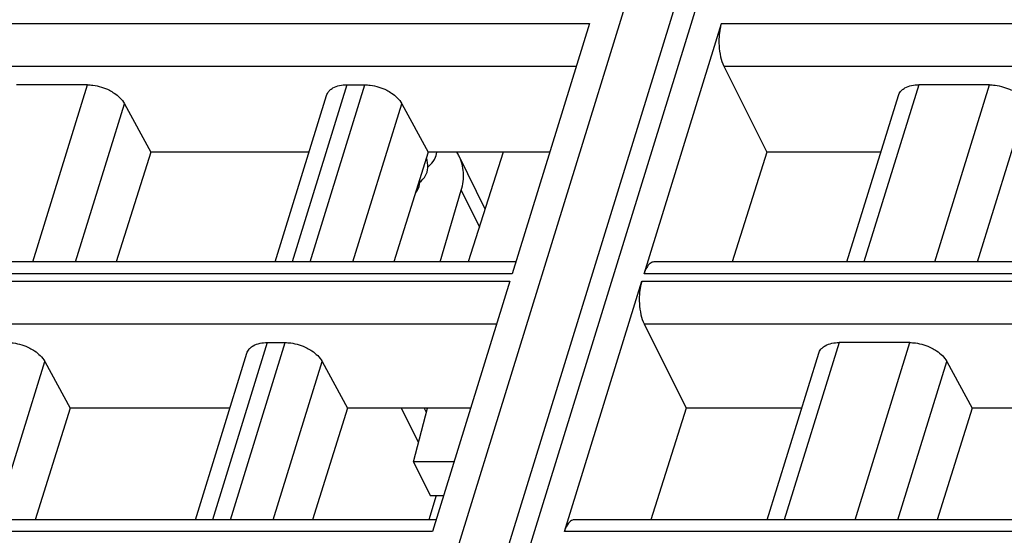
# Model space of a CAD drawing. Header units: millimetres. Extents: x 0 to 841, y 0 to 594.
# Tile 47 of 237: x 307 to 332, y 133 to 147. Entities that reach past the tile are written whole.
import ezdxf

# ---------------------------------------------------------------- set-up
doc = ezdxf.new("R2010")
doc.units = ezdxf.units.MM
doc.header["$LTSCALE"] = 46.255
doc.layers.get('0').update_dxf_attribs({"linetype": 'CONTINUOUS'})
doc.layers.add('1', color=7, linetype='CONTINUOUS')

msp = doc.modelspace()

# ---------------------------------------------------------------- linework, layer by layer
at = {"color": 7, "linetype": 'CONTINUOUS'}
for p, q in [((308.74728, 99.42039), (325.65224, 154.12485)), ((321.2665, 146.64844), (319.26946, 140.18601)), ((322.67709, 140.18601), (324.67413, 146.64844)), ((324.73866, 145.54678), (325.84534, 143.32483)), ((308.29918, 145.06482), (306.46958, 145.06482)), ((314.99863, 145.06482), (315.46504, 145.06482)), ((331.60202, 145.06482), (329.77242, 145.06482)), ((313.14488, 140.48873), (314.47388, 144.78937)), ((327.9187, 140.48873), (329.2477, 144.78937)), ((309.25338, 144.57677), (309.93848, 143.32483)), ((316.41924, 144.57677), (317.10434, 143.32483)), ((309.93848, 143.32483), (309.0442, 140.48873)), ((314.02131, 143.32483), (309.93848, 143.32483)), ((317.10434, 143.32483), (316.21005, 140.48873)), ((320.23943, 143.32483), (317.10434, 143.32483)), ((318.57249, 141.85243), (317.90263, 143.21747)), ((319.04122, 143.32483), (318.13837, 140.48873)), ((325.84534, 143.32483), (324.95207, 140.48873)), ((328.79513, 143.32483), (325.84534, 143.32483)), ((317.41257, 140.48873), (317.95665, 142.34353)), ((319.363, 140.48873), (299.62802, 140.48873)), ((342.66585, 140.48873), (322.93086, 140.48873)), ((319.20893, 139.99016), (317.21189, 133.52773)), ((320.61953, 133.52773), (322.61657, 139.99016)), ((322.6811, 138.8885), (323.76355, 136.71518)), ((312.94106, 138.40655), (313.40747, 138.40655)), ((329.54446, 138.40655), (327.71486, 138.40655)), ((311.08732, 133.83045), (312.41632, 138.13109)), ((325.86114, 133.83045), (327.19014, 138.13109)), ((307.19582, 137.91849), (307.85431, 136.71518)), ((314.36167, 137.91849), (315.02016, 136.71518)), ((330.49866, 137.91849), (331.15715, 136.71518)), ((307.85431, 136.71518), (306.94469, 133.83045)), ((311.97877, 136.71518), (307.85431, 136.71518)), ((315.02016, 136.71518), (314.11054, 133.83045)), ((318.19689, 136.71518), (315.02016, 136.71518)), ((316.85016, 135.82557), (316.41361, 136.71518)), ((316.72255, 135.33042), (317.07943, 136.71518)), ((323.76355, 136.71518), (322.85497, 133.83045)), ((326.75259, 136.71518), (323.76355, 136.71518)), ((331.15715, 136.71518), (330.24753, 133.83045)), ((335.28161, 136.71518), (331.15715, 136.71518)), ((316.72255, 135.33042), (317.1492, 134.46101)), ((317.76897, 135.33042), (316.72255, 135.33042)), ((317.30966, 134.46101), (317.1148, 133.83045)), ((317.1492, 134.46101), (317.5003, 134.46101)), ((317.30544, 133.83045), (297.57045, 133.83045)), ((340.60828, 133.83045), (320.8733, 133.83045))]:
    msp.add_line(p, q, dxfattribs=at)
at = {"color": 9, "linetype": 'CONTINUOUS'}
for p, q in [((325.88546, 153.10129), (309.39766, 99.74675)), ((307.55554, 99.74675), (323.8977, 152.63002)), ((301.37129, 146.64844), (321.2665, 146.64844)), ((324.67413, 146.64844), (344.56934, 146.64844)), ((301.43582, 145.54678), (320.92606, 145.54678)), ((324.73866, 145.54678), (344.2289, 145.54678)), ((306.88506, 140.48873), (308.29918, 145.06482)), ((314.99863, 145.06482), (313.5845, 140.48873)), ((314.05092, 140.48873), (315.46504, 145.06482)), ((329.77244, 145.06482), (328.35832, 140.48873)), ((330.18791, 140.48873), (331.60203, 145.06482)), ((307.99008, 140.48873), (309.25338, 144.57677)), ((315.15594, 140.48873), (316.41924, 144.57677)), ((331.29292, 140.48873), (332.55623, 144.57677)), ((317.95665, 142.34353), (318.425, 141.38912)), ((319.26946, 140.18601), (299.37425, 140.18601)), ((342.5723, 140.18601), (322.67709, 140.18601)), ((299.31372, 139.99016), (319.20893, 139.99016)), ((322.61657, 139.99016), (342.51178, 139.99016)), ((299.37825, 138.8885), (318.8685, 138.8885)), ((322.6811, 138.8885), (342.17134, 138.8885)), ((312.94106, 138.40655), (311.52694, 133.83045)), ((311.99335, 133.83045), (313.40747, 138.40655)), ((327.71488, 138.40655), (326.30076, 133.83045)), ((328.13034, 133.83045), (329.54446, 138.40655)), ((305.93252, 133.83045), (307.19582, 137.91849)), ((313.09837, 133.83045), (314.36167, 137.91849)), ((329.23536, 133.83045), (330.49866, 137.91849)), ((316.99917, 136.71518), (317.05179, 136.60795)), ((317.21189, 133.52773), (297.31668, 133.52773)), ((340.51474, 133.52773), (320.61953, 133.52773))]:
    msp.add_line(p, q, dxfattribs=at)
at = {"color": 7, "linetype": 'CONTINUOUS'}
for points in [[(317.09269, 142.94744), (317.09722, 142.95055), (317.14779, 142.99301), (317.19229, 143.03883), (317.23063, 143.08772), (317.26267, 143.13925), (317.28795, 143.19211), (317.30399, 143.23675)], [(317.30392, 143.23651), (317.31663, 143.28616), (317.3224, 143.32483)], [(317.09241, 142.92449), (317.09319, 142.9872), (317.08652, 143.05129), (317.07228, 143.11616), (317.05489, 143.16802)], [(316.88684, 142.54887), (316.92302, 142.57933), (316.96605, 142.62394), (317.00296, 142.67151), (317.03361, 142.72158), (317.05742, 142.77241), (317.07128, 142.81143)], [(317.07115, 142.81103), (317.08474, 142.86559), (317.09241, 142.92449)], [(316.76959, 142.26322), (316.79296, 142.29164), (316.82522, 142.34162), (316.85032, 142.39267), (316.86671, 142.43767)], [(316.86657, 142.43721), (316.87898, 142.48637), (316.8867, 142.5422)], [(316.8867, 142.5422), (316.88798, 142.60183), (316.88531, 142.63021)]]:
    msp.add_lwpolyline(points, dxfattribs=at)
msp.add_arc((316.94675, 142.74776), 1.06501, 26.169016, 32.856625, dxfattribs=at)
for points, knots in [([(324.67413, 146.64844), (324.66116, 146.60645), (324.61587, 146.41953), (324.60645, 146.22488), (324.61511, 146.07703)], [0, 0, 0, 0, 0.22881463, 1, 1, 1, 1]), ([(324.61511, 146.07703), (324.62085, 145.97907), (324.64511, 145.79769), (324.70112, 145.62215), (324.73866, 145.54678)], [0, 0, 0, 0, 0.53816872, 1, 1, 1, 1]), ([(308.29918, 145.06482), (308.34647, 145.06482), (308.54166, 145.05145), (308.73317, 144.99131), (308.86501, 144.92387)], [0, 0, 0, 0, 0.24204309, 1, 1, 1, 1]), ([(314.55938, 144.92388), (314.58405, 144.94721), (314.71264, 145.03837), (314.87662, 145.06482), (314.9986, 145.06482)], [0, 0, 0, 0, 0.21777869, 1, 1, 1, 1]), ([(315.46503, 145.06482), (315.51232, 145.06482), (315.70752, 145.05145), (315.89902, 144.99131), (316.03086, 144.92387)], [0, 0, 0, 0, 0.24204309, 1, 1, 1, 1]), ([(329.33319, 144.92388), (329.35786, 144.94721), (329.48646, 145.03837), (329.65044, 145.06482), (329.77242, 145.06482)], [0, 0, 0, 0, 0.21777869, 1, 1, 1, 1]), ([(331.60202, 145.06482), (331.64931, 145.06482), (331.84451, 145.05145), (332.03601, 144.99131), (332.16785, 144.92387)], [0, 0, 0, 0, 0.24204309, 1, 1, 1, 1]), ([(308.86501, 144.92387), (308.90796, 144.90191), (309.05836, 144.81371), (309.19258, 144.68788), (309.25339, 144.57675)], [0, 0, 0, 0, 0.27579327, 1, 1, 1, 1]), ([(314.47388, 144.78937), (314.48557, 144.8272), (314.51259, 144.87548), (314.54931, 144.91435), (314.55938, 144.92388)], [0, 0, 0, 0, 0.7407559, 1, 1, 1, 1]), ([(316.03086, 144.92387), (316.07381, 144.90191), (316.22422, 144.81371), (316.35844, 144.68788), (316.41925, 144.57675)], [0, 0, 0, 0, 0.27579327, 1, 1, 1, 1]), ([(329.2477, 144.78937), (329.25939, 144.8272), (329.28641, 144.87548), (329.32313, 144.91435), (329.33319, 144.92388)], [0, 0, 0, 0, 0.7407559, 1, 1, 1, 1]), ([(317.95593, 142.34073), (317.99927, 142.48849), (318.04117, 142.79027), (317.96608, 143.0882), (317.9026, 143.21745)], [0, 0, 0, 0, 0.51676364, 1, 1, 1, 1]), ([(322.83142, 140.45131), (322.79591, 140.42375), (322.73235, 140.3384), (322.69434, 140.24183), (322.67709, 140.18601)], [0, 0, 0, 0, 0.43482843, 1, 1, 1, 1]), ([(322.61657, 139.99016), (322.60359, 139.94818), (322.5583, 139.76125), (322.54889, 139.5666), (322.55755, 139.41875)], [0, 0, 0, 0, 0.22881463, 1, 1, 1, 1]), ([(322.55755, 139.41875), (322.56329, 139.3208), (322.58755, 139.13941), (322.64356, 138.96387), (322.6811, 138.8885)], [0, 0, 0, 0, 0.53816872, 1, 1, 1, 1]), ([(306.24161, 138.40655), (306.2889, 138.40655), (306.4841, 138.39317), (306.67561, 138.33303), (306.80744, 138.2656)], [0, 0, 0, 0, 0.24204309, 1, 1, 1, 1]), ([(312.50181, 138.2656), (312.52648, 138.28894), (312.65508, 138.38009), (312.81906, 138.40655), (312.94104, 138.40655)], [0, 0, 0, 0, 0.21777869, 1, 1, 1, 1]), ([(313.40747, 138.40655), (313.45476, 138.40655), (313.64996, 138.39317), (313.84146, 138.33303), (313.9733, 138.2656)], [0, 0, 0, 0, 0.24204309, 1, 1, 1, 1]), ([(327.27563, 138.2656), (327.3003, 138.28894), (327.4289, 138.38009), (327.59288, 138.40655), (327.71486, 138.40655)], [0, 0, 0, 0, 0.21777869, 1, 1, 1, 1]), ([(329.54446, 138.40655), (329.59175, 138.40655), (329.78694, 138.39317), (329.97845, 138.33303), (330.11029, 138.2656)], [0, 0, 0, 0, 0.24204309, 1, 1, 1, 1]), ([(306.80744, 138.2656), (306.85039, 138.24363), (307.0008, 138.15543), (307.13502, 138.0296), (307.19583, 137.91848)], [0, 0, 0, 0, 0.27579327, 1, 1, 1, 1]), ([(312.41631, 138.13109), (312.42801, 138.16892), (312.45503, 138.2172), (312.49175, 138.25607), (312.50181, 138.2656)], [0, 0, 0, 0, 0.7407559, 1, 1, 1, 1]), ([(313.9733, 138.2656), (314.01625, 138.24363), (314.16666, 138.15543), (314.30087, 138.0296), (314.36168, 137.91848)], [0, 0, 0, 0, 0.27579327, 1, 1, 1, 1]), ([(327.19013, 138.13109), (327.20182, 138.16892), (327.22884, 138.2172), (327.26556, 138.25607), (327.27563, 138.2656)], [0, 0, 0, 0, 0.7407559, 1, 1, 1, 1]), ([(330.11029, 138.2656), (330.15324, 138.24363), (330.30364, 138.15543), (330.43786, 138.0296), (330.49867, 137.91848)], [0, 0, 0, 0, 0.27579327, 1, 1, 1, 1]), ([(320.77385, 133.79304), (320.73835, 133.76547), (320.67479, 133.68012), (320.63678, 133.58356), (320.61953, 133.52773)], [0, 0, 0, 0, 0.43482843, 1, 1, 1, 1])]:
    msp.add_open_spline(points, degree=3, knots=knots, dxfattribs=at)
for points in [[(322.8859, 140.48129), (322.86624, 140.47474), (322.84779, 140.46402), (322.83142, 140.45131)], [(322.93086, 140.48871), (322.91567, 140.48871), (322.90031, 140.4861), (322.8859, 140.48129)], [(320.82834, 133.82301), (320.80867, 133.81646), (320.79023, 133.80575), (320.77385, 133.79304)], [(320.8733, 133.83043), (320.85811, 133.83043), (320.84275, 133.82782), (320.82834, 133.82301)]]:
    msp.add_open_spline(points, degree=3, dxfattribs=at)
at = {"layer": '1', "color": 1, "linetype": 'CONTINUOUS'}
msp.add_line((316.85016, 135.82557), (316.41361, 136.71518), dxfattribs=at)

doc.saveas('drawing.dxf')
